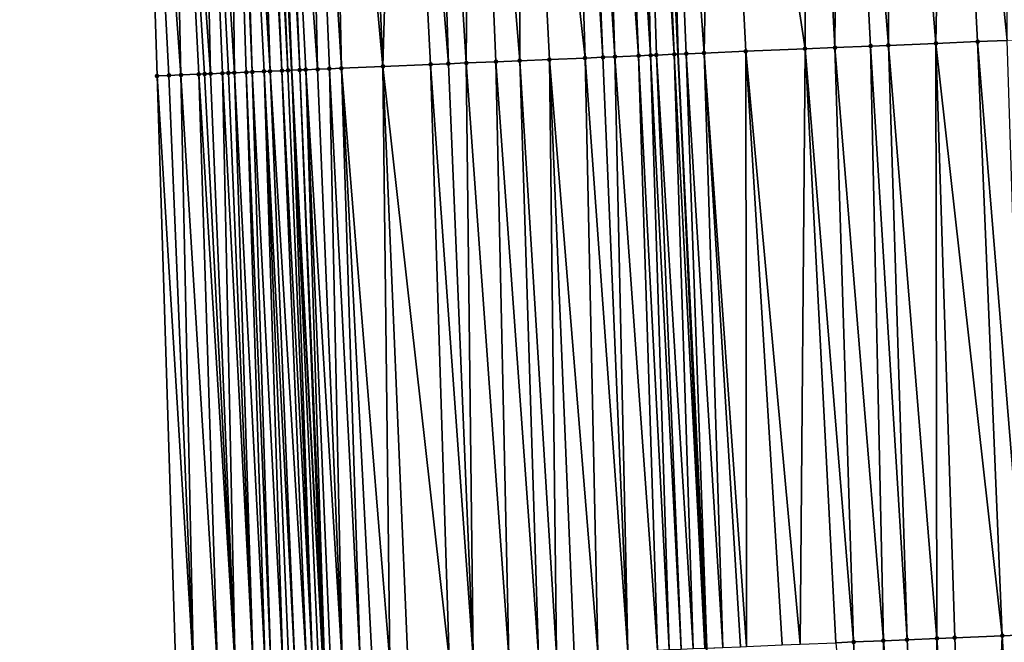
# Model space of a CAD drawing. Header units: feet. Extents: x 2004186 to 2014793, y 836912 to 864902.
# Tile 120 of 256: x 2010474 to 2010507, y 840649 to 840670. Entities that reach past the tile are written whole.
import ezdxf

# ---------------------------------------------------------------- set-up
doc = ezdxf.new("R2010")
doc.units = ezdxf.units.FT
doc.header["$LTSCALE"] = 100
doc.header["$MEASUREMENT"] = 0
for name, color, linetype, lineweight in [('EP_Travel Lane', 5, 'Continuous', 40), ('GPL_Skip Line', 2, 'Continuous', 40), ('Road Shots', 4, 'Continuous', 200), ('Road X-Section', 30, 'Continuous', 13)]:
    doc.layers.add(name, color=color, linetype=linetype, lineweight=lineweight)
doc.layers.add('I-77 SB_MM21-27-Surface-Border', color=7, linetype='Continuous')
doc.layers.add('I-77 SB_MM21-27-Surface-TIN', color=7, linetype='Continuous')

msp = doc.modelspace()

# ---------------------------------------------------------------- linework, layer by layer
at = {"layer": 'EP_Travel Lane'}
msp.add_polyline3d([(2010494.63237622, 840468.467760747, 336.7968559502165), (2010493.315483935, 840488.4208000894, 337.180415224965), (2010492.053472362, 840508.3776631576, 337.5462296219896), (2010490.791553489, 840528.333327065, 337.9405434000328), (2010489.529591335, 840548.2896754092, 338.3231681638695), (2010488.267644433, 840568.2457825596, 338.6792406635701), (2010487.109263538, 840588.2095636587, 339.0525566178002), (2010486.033592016, 840608.6126043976, 339.4583633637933), (2010484.970777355, 840628.7724395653, 339.8110950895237), (2010483.917960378, 840648.7426352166, 340.1772438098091), (2010482.865155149, 840668.712608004, 340.5329469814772), (2010481.89745942, 840688.6850304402, 340.9104059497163), (2010481.016344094, 840708.661605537, 341.2722889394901), (2010480.135241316, 840728.6384739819, 341.6676466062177), (2010479.254147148, 840748.615147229, 342.0489725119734), (2010478.373096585, 840768.5908318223, 342.4342747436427), (2010477.543157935, 840788.5692165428, 342.824715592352), (2010476.765306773, 840808.5501736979, 343.2196493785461)], dxfattribs=at)
at = {"layer": 'GPL_Skip Line'}
msp.add_polyline3d([(2010507.194769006, 840469.3157618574, 336.6134243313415), (2010505.888818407, 840489.2695129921, 336.9922419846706), (2010504.582822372, 840509.2239583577, 337.3302582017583), (2010503.276917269, 840529.1770143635, 337.7229319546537), (2010501.971013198, 840549.1300545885, 338.1234410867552), (2010500.753954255, 840569.0883511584, 338.523592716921), (2010499.708030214, 840589.0592118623, 338.908192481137), (2010498.734352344, 840609.2431457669, 339.2680060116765), (2010497.766431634, 840629.3077361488, 339.6387763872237), (2010496.802890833, 840649.2815328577, 340.006660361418), (2010495.839360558, 840669.2551113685, 340.358045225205), (2010494.875853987, 840689.2281985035, 340.7175346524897), (2010493.912381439, 840709.200580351, 341.1326683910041), (2010492.948839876, 840729.1743928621, 341.5013435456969), (2010491.985329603, 840749.1475567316, 341.8884341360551), (2010491.021849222, 840769.1201009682, 342.2727580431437), (2010490.058351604, 840789.0930025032, 342.6546088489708)], dxfattribs=at)
at = {"layer": 'I-77 SB_MM21-27-Surface-Border', "color": 3, "linetype": 'ByBlock', "lineweight": -2}
msp.add_polyline3d([(2010492.749924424, 840468.3404957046, 336.8345758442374), (2010492.007273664, 840488.3325739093, 337.1956620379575), (2010489.26918453, 840508.1896468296, 337.5915979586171), (2010487.12980978, 840528.0859885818, 337.9993166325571), (2010486.187657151, 840548.0639419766, 338.376627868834), (2010483.848719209, 840567.9470711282, 338.7602438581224), (2010482.30790171, 840587.8850191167, 339.1478441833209), (2010480.712517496, 840608.3482659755, 339.5476804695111), (2010479.592884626, 840628.5469253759, 339.9122562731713), (2010478.96186604, 840648.5351939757, 340.2515878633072), (2010478.330878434, 840668.5227175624, 340.611314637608), (2010477.699921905, 840688.5094937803, 340.9651548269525), (2010477.268789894, 840708.5046465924, 341.330108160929), (2010477.636929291, 840728.5339467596, 341.7020833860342), (2010477.605437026, 840748.5460760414, 342.0763650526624), (2010475.775561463, 840768.4819178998, 342.4784486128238), (2010476.543377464, 840788.5273082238, 342.8416260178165), (2010473.71432226, 840808.422639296, 343.2542715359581)], dxfattribs=at)
at = {"layer": 'I-77 SB_MM21-27-Surface-TIN', "color": 128, "linetype": 'ByBlock', "lineweight": -2}
for points in [[(2010504.876128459, 840689.646969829, 340.5554510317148), (2010502.877883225, 840689.5632056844, 340.5925927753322), (2010504.507984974, 840669.617767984, 340.2302388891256)], [(2010504.876128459, 840689.646969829, 340.5554510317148), (2010504.507984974, 840669.617767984, 340.2302388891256), (2010505.906763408, 840669.6762400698, 340.2123451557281)], [(2010506.874385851, 840689.7304415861, 340.5345654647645), (2010504.876128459, 840689.646969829, 340.5554510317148), (2010506.905892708, 840669.7179614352, 340.2021710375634)], [(2010504.876128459, 840689.646969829, 340.5554510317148), (2010505.906763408, 840669.6762400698, 340.2123451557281), (2010506.905892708, 840669.7179614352, 340.2021710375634)], [(2010495.284535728, 840689.2452772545, 340.7128643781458), (2010494.875853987, 840689.2281985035, 340.7175346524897), (2010495.839360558, 840669.2551113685, 340.358045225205)], [(2010497.082957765, 840689.3206330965, 340.681209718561), (2010495.284535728, 840689.2452772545, 340.7128643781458), (2010496.714804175, 840669.29167424, 340.3487591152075)], [(2010495.284535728, 840689.2452772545, 340.7128643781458), (2010495.839360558, 840669.2551113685, 340.358045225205), (2010496.115328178, 840669.2666033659, 340.3570976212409)], [(2010495.284535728, 840689.2452772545, 340.7128643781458), (2010496.115328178, 840669.2666033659, 340.3570976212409), (2010496.714804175, 840669.29167424, 340.3487591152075)], [(2010497.082957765, 840689.3206330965, 340.681209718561), (2010496.714804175, 840669.29167424, 340.3487591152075), (2010498.113578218, 840669.3502519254, 340.324666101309)], [(2010500.080336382, 840689.4460204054, 340.6398919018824), (2010497.082957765, 840689.3206330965, 340.681209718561), (2010500.111830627, 840669.4338435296, 340.2955781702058)], [(2010497.082957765, 840689.3206330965, 340.681209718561), (2010498.113578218, 840669.3502519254, 340.324666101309), (2010500.111830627, 840669.4338435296, 340.2955781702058)], [(2010501.279283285, 840689.496284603, 340.6172893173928), (2010500.080336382, 840689.4460204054, 340.6398919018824), (2010501.11095938, 840669.4755780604, 340.2846311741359)], [(2010500.080336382, 840689.4460204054, 340.6398919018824), (2010500.111830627, 840669.4338435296, 340.2955781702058), (2010501.11095938, 840669.4755780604, 340.2846311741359)], [(2010501.279283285, 840689.496284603, 340.6172893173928), (2010501.11095938, 840669.4755780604, 340.2846311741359), (2010502.309907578, 840669.5258111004, 340.262594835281)], [(2010502.877883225, 840689.5632056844, 340.5925927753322), (2010501.279283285, 840689.496284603, 340.6172893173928), (2010502.909382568, 840669.5509061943, 340.2528344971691)], [(2010501.279283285, 840689.496284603, 340.6172893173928), (2010502.309907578, 840669.5258111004, 340.262594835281), (2010502.909382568, 840669.5509061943, 340.2528344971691)], [(2010502.877883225, 840689.5632056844, 340.5925927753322), (2010502.909382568, 840669.5509061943, 340.2528344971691), (2010504.507984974, 840669.617767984, 340.2302388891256)], [(2010487.491349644, 840688.9193106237, 340.8180461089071), (2010486.492224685, 840688.8774848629, 340.8334861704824), (2010488.122313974, 840668.9323468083, 340.4669999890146)], [(2010488.890120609, 840688.9779623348, 340.7911122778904), (2010487.491349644, 840688.9193106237, 340.8180461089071), (2010488.721786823, 840668.9574933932, 340.4542168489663)], [(2010487.491349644, 840688.9193106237, 340.8180461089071), (2010488.122313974, 840668.9323468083, 340.4669999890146), (2010488.721786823, 840668.9574933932, 340.4542168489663)], [(2010488.890120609, 840688.9779623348, 340.7911122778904), (2010488.721786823, 840668.9574933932, 340.4542168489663), (2010489.7209085, 840668.9993980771, 340.4332809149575)], [(2010490.488722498, 840689.0448365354, 340.7690222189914), (2010488.890120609, 840688.9779623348, 340.7911122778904), (2010490.520210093, 840669.0328195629, 340.4225354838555)], [(2010488.890120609, 840688.9779623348, 340.7911122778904), (2010489.7209085, 840668.9993980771, 340.4332809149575), (2010490.520210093, 840669.0328195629, 340.4225354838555)], [(2010492.087325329, 840689.1116880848, 340.7481915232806), (2010490.488722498, 840689.0448365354, 340.7690222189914), (2010492.718287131, 840669.1247850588, 340.3896739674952)], [(2010490.488722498, 840689.0448365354, 340.7690222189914), (2010491.519337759, 840669.0745802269, 340.4100543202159), (2010492.718287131, 840669.1247850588, 340.3896739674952)], [(2010490.488722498, 840689.0448365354, 340.7690222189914), (2010490.520210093, 840669.0328195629, 340.4225354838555), (2010491.519337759, 840669.0745802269, 340.4100543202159)], [(2010492.486978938, 840689.1283312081, 340.746862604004), (2010492.087325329, 840689.1116880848, 340.7481915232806), (2010493.317764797, 840669.149815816, 340.3836905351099)], [(2010492.087325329, 840689.1116880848, 340.7481915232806), (2010492.718287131, 840669.1247850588, 340.3896739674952), (2010493.317764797, 840669.149815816, 340.3836905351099)], [(2010493.086461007, 840689.153256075, 340.7470830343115), (2010492.486978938, 840689.1283312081, 340.746862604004), (2010493.717417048, 840669.1664915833, 340.3803710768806)], [(2010492.486978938, 840689.1283312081, 340.746862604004), (2010493.317764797, 840669.149815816, 340.3836905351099), (2010493.717417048, 840669.1664915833, 340.3803710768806)], [(2010493.685936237, 840689.178345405, 340.7381596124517), (2010493.086461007, 840689.153256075, 340.7470830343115), (2010494.516718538, 840669.1999155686, 340.3694789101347)], [(2010493.086461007, 840689.153256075, 340.7470830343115), (2010493.717417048, 840669.1664915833, 340.3803710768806), (2010494.516718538, 840669.1999155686, 340.3694789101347)], [(2010494.485233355, 840689.2118745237, 340.7219985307), (2010493.685936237, 840689.178345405, 340.7381596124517), (2010494.916363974, 840669.2167552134, 340.3565389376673)], [(2010493.685936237, 840689.178345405, 340.7381596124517), (2010494.516718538, 840669.1999155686, 340.3694789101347), (2010494.916363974, 840669.2167552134, 340.3565389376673)], [(2010494.485233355, 840689.2118745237, 340.7219985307), (2010495.715674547, 840669.2499607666, 340.3584699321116), (2010494.875853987, 840689.2281985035, 340.7175346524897)], [(2010494.485233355, 840689.2118745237, 340.7219985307), (2010495.116188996, 840669.2251196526, 340.3533202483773), (2010495.715674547, 840669.2499607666, 340.3584699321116)], [(2010494.485233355, 840689.2118745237, 340.7219985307), (2010494.916363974, 840669.2167552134, 340.3565389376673), (2010495.116188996, 840669.2251196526, 340.3533202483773)], [(2010495.715674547, 840669.2499607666, 340.3584699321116), (2010495.839360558, 840669.2551113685, 340.358045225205), (2010494.875853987, 840689.2281985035, 340.7175346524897)], [(2010479.698173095, 840688.5931147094, 340.9359755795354), (2010478.699050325, 840688.5512363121, 340.9543421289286), (2010480.129307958, 840668.5978933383, 340.5884622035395)], [(2010480.697305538, 840688.634760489, 340.9305421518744), (2010479.698173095, 840688.5931147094, 340.9359755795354), (2010480.928603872, 840668.6314514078, 340.5696985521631)], [(2010479.698173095, 840688.5931147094, 340.9359755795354), (2010480.72877637, 840668.6231466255, 340.5694150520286), (2010480.928603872, 840668.6314514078, 340.5696985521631)], [(2010479.698173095, 840688.5931147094, 340.9359755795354), (2010480.528951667, 840668.6147745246, 340.5730835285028), (2010480.72877637, 840668.6231466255, 340.5694150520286)], [(2010479.698173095, 840688.5931147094, 340.9359755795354), (2010480.129307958, 840668.5978933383, 340.5884622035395), (2010480.528951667, 840668.6147745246, 340.5730835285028)], [(2010480.897130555, 840688.6431250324, 340.927487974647), (2010480.697305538, 840688.634760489, 340.9305421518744), (2010481.528089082, 840668.6563007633, 340.5743644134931)], [(2010480.697305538, 840688.634760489, 340.9305421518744), (2010481.328262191, 840668.6479812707, 340.5749444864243), (2010481.528089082, 840668.6563007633, 340.5743644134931)], [(2010480.697305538, 840688.634760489, 340.9305421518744), (2010480.928603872, 840668.6314514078, 340.5696985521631), (2010481.328262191, 840668.6479812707, 340.5749444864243)], [(2010481.496599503, 840688.6683654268, 340.910165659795), (2010480.897130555, 840688.6431250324, 340.927487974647), (2010482.127558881, 840668.6815206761, 340.5572765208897)], [(2010480.897130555, 840688.6431250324, 340.927487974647), (2010481.92773733, 840668.6730727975, 340.5653935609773), (2010482.127558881, 840668.6815206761, 340.5572765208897)], [(2010480.897130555, 840688.6431250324, 340.927487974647), (2010481.528089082, 840668.6563007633, 340.5743644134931), (2010481.92773733, 840668.6730727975, 340.5653935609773)], [(2010481.69642576, 840688.6767001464, 340.9087696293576), (2010481.496599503, 840688.6683654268, 340.910165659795), (2010482.527197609, 840668.698521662, 340.534864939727)], [(2010481.496599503, 840688.6683654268, 340.910165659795), (2010482.127558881, 840668.6815206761, 340.5572765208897), (2010482.527197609, 840668.698521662, 340.534864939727)], [(2010481.69642576, 840688.6767001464, 340.9087696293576), (2010482.727021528, 840668.706912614, 340.5300898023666), (2010481.89745942, 840688.6850304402, 340.9104059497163)], [(2010481.69642576, 840688.6767001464, 340.9087696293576), (2010482.527197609, 840668.698521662, 340.534864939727), (2010482.727021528, 840668.706912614, 340.5300898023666)], [(2010482.096082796, 840688.693260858, 340.912022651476), (2010481.89745942, 840688.6850304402, 340.9104059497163), (2010482.865155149, 840668.712608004, 340.5329469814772)], [(2010482.727021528, 840668.706912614, 340.5300898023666), (2010482.865155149, 840668.712608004, 340.5329469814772), (2010481.89745942, 840688.6850304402, 340.9104059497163)], [(2010482.295910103, 840688.7015703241, 340.9120306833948), (2010482.096082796, 840688.693260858, 340.912022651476), (2010483.126681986, 840668.7233910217, 340.5383564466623)], [(2010482.096082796, 840688.693260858, 340.912022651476), (2010482.865155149, 840668.712608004, 340.5329469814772), (2010483.126681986, 840668.7233910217, 340.5383564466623)], [(2010483.295035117, 840688.7433947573, 340.8966644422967), (2010482.295910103, 840688.7015703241, 340.9120306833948), (2010483.726161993, 840668.7483654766, 340.5356782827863)], [(2010482.295910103, 840688.7015703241, 340.9120306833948), (2010483.326509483, 840668.7316959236, 340.5386329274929), (2010483.726161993, 840668.7483654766, 340.5356782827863)], [(2010482.295910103, 840688.7015703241, 340.9120306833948), (2010483.126681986, 840668.7233910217, 340.5383564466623), (2010483.326509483, 840668.7316959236, 340.5386329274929)], [(2010484.094328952, 840688.7770028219, 340.8761140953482), (2010483.295035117, 840688.7433947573, 340.8966644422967), (2010484.525469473, 840668.7816454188, 340.5332422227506)], [(2010483.295035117, 840688.7433947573, 340.8966644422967), (2010484.125817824, 840668.7649551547, 340.5374127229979), (2010484.525469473, 840668.7816454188, 340.5332422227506)], [(2010483.295035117, 840688.7433947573, 340.8966644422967), (2010483.726161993, 840668.7483654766, 340.5356782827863), (2010484.125817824, 840668.7649551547, 340.5374127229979)], [(2010485.093456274, 840688.818771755, 340.863833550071), (2010484.094328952, 840688.7770028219, 340.8761140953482), (2010485.924241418, 840668.8402735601, 340.5061871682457)], [(2010484.094328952, 840688.7770028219, 340.8761140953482), (2010484.525469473, 840668.7816454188, 340.5332422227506), (2010485.924241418, 840668.8402735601, 340.5061871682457)], [(2010486.492224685, 840688.8774848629, 340.8334861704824), (2010485.093456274, 840688.818771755, 340.863833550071), (2010485.924241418, 840668.8402735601, 340.5061871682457)], [(2010486.492224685, 840688.8774848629, 340.8334861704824), (2010485.924241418, 840668.8402735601, 340.5061871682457), (2010487.522839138, 840668.9072480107, 340.4769777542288)], [(2010486.492224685, 840688.8774848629, 340.8334861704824), (2010487.522839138, 840668.9072480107, 340.4769777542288), (2010488.122313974, 840668.9323468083, 340.4669999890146)], [(2010478.699050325, 840688.5512363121, 340.9543421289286), (2010477.699921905, 840688.5094937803, 340.9651548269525), (2010479.130177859, 840668.5561911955, 340.5975078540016)], [(2010477.699921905, 840688.5094937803, 340.9651548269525), (2010478.730526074, 840668.5395042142, 340.6014856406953), (2010479.130177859, 840668.5561911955, 340.5975078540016)], [(2010477.699921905, 840688.5094937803, 340.9651548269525), (2010478.330878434, 840668.5227175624, 340.611314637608), (2010478.730526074, 840668.5395042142, 340.6014856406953)], [(2010478.699050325, 840688.5512363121, 340.9543421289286), (2010479.929483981, 840668.5895038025, 340.593154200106), (2010480.129307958, 840668.5978933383, 340.5884622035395)], [(2010478.699050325, 840688.5512363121, 340.9543421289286), (2010479.729658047, 840668.5811612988, 340.5950851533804), (2010479.929483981, 840668.5895038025, 340.593154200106)], [(2010478.699050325, 840688.5512363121, 340.9543421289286), (2010479.130177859, 840668.5561911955, 340.5975078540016), (2010479.729658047, 840668.5811612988, 340.5950851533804)], [(2010506.905892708, 840669.7179614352, 340.2021710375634), (2010505.906763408, 840669.6762400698, 340.2123451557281), (2010507.53687469, 840649.7305730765, 339.8588423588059)], [(2010500.111830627, 840669.4338435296, 340.2955781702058), (2010498.113578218, 840669.3502519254, 340.324666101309), (2010499.943513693, 840649.4129693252, 339.9604754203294)], [(2010500.111830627, 840669.4338435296, 340.2955781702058), (2010499.943513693, 840649.4129693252, 339.9604754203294), (2010501.142463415, 840649.4631657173, 339.9417507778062)], [(2010501.11095938, 840669.4755780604, 340.2846311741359), (2010500.111830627, 840669.4338435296, 340.2955781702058), (2010501.741941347, 840649.4881900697, 339.9364705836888)], [(2010500.111830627, 840669.4338435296, 340.2955781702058), (2010501.142463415, 840649.4631657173, 339.9417507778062), (2010501.741941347, 840649.4881900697, 339.9364705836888)], [(2010502.309907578, 840669.5258111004, 340.262594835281), (2010501.11095938, 840669.4755780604, 340.2846311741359), (2010502.741065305, 840649.5300398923, 339.9197889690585)], [(2010501.11095938, 840669.4755780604, 340.2846311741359), (2010501.741941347, 840649.4881900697, 339.9364705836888), (2010502.741065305, 840649.5300398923, 339.9197889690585)], [(2010502.909382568, 840669.5509061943, 340.2528344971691), (2010502.309907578, 840669.5258111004, 340.262594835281), (2010503.540365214, 840649.5635018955, 339.9074307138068)], [(2010502.309907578, 840669.5258111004, 340.262594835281), (2010502.741065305, 840649.5300398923, 339.9197889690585), (2010503.540365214, 840649.5635018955, 339.9074307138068)], [(2010504.507984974, 840669.617767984, 340.2302388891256), (2010502.909382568, 840669.5509061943, 340.2528344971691), (2010504.539493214, 840649.605254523, 339.896122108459)], [(2010502.909382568, 840669.5509061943, 340.2528344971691), (2010503.540365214, 840649.5635018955, 339.9074307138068), (2010504.539493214, 840649.605254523, 339.896122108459)], [(2010505.906763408, 840669.6762400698, 340.2123451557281), (2010504.507984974, 840669.617767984, 340.2302388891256), (2010506.737571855, 840649.6971814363, 339.8673109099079)], [(2010504.507984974, 840669.617767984, 340.2302388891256), (2010505.138967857, 840649.6303579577, 339.8864701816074), (2010506.737571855, 840649.6971814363, 339.8673109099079)], [(2010504.507984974, 840669.617767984, 340.2302388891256), (2010504.539493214, 840649.605254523, 339.896122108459), (2010505.138967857, 840649.6303579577, 339.8864701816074)], [(2010505.906763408, 840669.6762400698, 340.2123451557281), (2010506.737571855, 840649.6971814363, 339.8673109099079), (2010507.53687469, 840649.7305730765, 339.8588423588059)], [(2010491.519337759, 840669.0745802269, 340.4100543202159), (2010490.520210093, 840669.0328195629, 340.4225354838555), (2010491.750668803, 840649.0704845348, 340.0594662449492)], [(2010492.718287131, 840669.1247850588, 340.3896739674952), (2010491.519337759, 840669.0745802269, 340.4100543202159), (2010493.149445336, 840649.1290023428, 340.0400890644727)], [(2010491.519337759, 840669.0745802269, 340.4100543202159), (2010492.350145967, 840649.0955273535, 340.0531652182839), (2010493.149445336, 840649.1290023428, 340.0400890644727)], [(2010491.519337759, 840669.0745802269, 340.4100543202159), (2010491.750668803, 840649.0704845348, 340.0594662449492), (2010492.350145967, 840649.0955273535, 340.0531652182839)], [(2010493.317764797, 840669.149815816, 340.3836905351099), (2010492.718287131, 840669.1247850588, 340.3896739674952), (2010494.148573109, 840649.17076044, 340.0284781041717)], [(2010492.718287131, 840669.1247850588, 340.3896739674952), (2010493.149445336, 840649.1290023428, 340.0400890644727), (2010494.148573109, 840649.17076044, 340.0284781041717)], [(2010493.717417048, 840669.1664915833, 340.3803710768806), (2010493.317764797, 840669.149815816, 340.3836905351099), (2010494.148573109, 840649.17076044, 340.0284781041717)], [(2010494.516718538, 840669.1999155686, 340.3694789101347), (2010493.717417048, 840669.1664915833, 340.3803710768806), (2010495.147704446, 840649.212432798, 340.0216068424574)], [(2010493.717417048, 840669.1664915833, 340.3803710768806), (2010494.148573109, 840649.17076044, 340.0284781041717), (2010495.147704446, 840649.212432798, 340.0216068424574)], [(2010494.916363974, 840669.2167552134, 340.3565389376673), (2010494.516718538, 840669.1999155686, 340.3694789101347), (2010495.547354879, 840649.2291522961, 340.0160636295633)], [(2010494.516718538, 840669.1999155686, 340.3694789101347), (2010495.147704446, 840649.212432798, 340.0216068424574), (2010495.547354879, 840649.2291522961, 340.0160636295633)], [(2010495.116188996, 840669.2251196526, 340.3533202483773), (2010494.916363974, 840669.2167552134, 340.3565389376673), (2010495.947000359, 840649.2459909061, 340.0039358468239)], [(2010494.916363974, 840669.2167552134, 340.3565389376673), (2010495.547354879, 840649.2291522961, 340.0160636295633), (2010495.947000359, 840649.2459909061, 340.0039358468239)], [(2010495.715674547, 840669.2499607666, 340.3584699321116), (2010495.116188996, 840669.2251196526, 340.3533202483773), (2010496.346653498, 840649.2626453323, 340.0019898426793)], [(2010495.116188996, 840669.2251196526, 340.3533202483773), (2010495.947000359, 840649.2459909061, 340.0039358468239), (2010496.346653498, 840649.2626453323, 340.0019898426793)], [(2010495.715674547, 840669.2499607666, 340.3584699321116), (2010496.74631204, 840649.2791698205, 340.0072269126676), (2010495.839360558, 840669.2551113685, 340.358045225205)], [(2010495.715674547, 840669.2499607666, 340.3584699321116), (2010496.346653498, 840649.2626453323, 340.0019898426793), (2010496.74631204, 840649.2791698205, 340.0072269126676)], [(2010496.115328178, 840669.2666033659, 340.3570976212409), (2010495.839360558, 840669.2551113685, 340.358045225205), (2010496.802890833, 840649.2815328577, 340.006660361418)], [(2010496.74631204, 840649.2791698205, 340.0072269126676), (2010496.802890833, 840649.2815328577, 340.006660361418), (2010495.839360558, 840669.2551113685, 340.358045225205)], [(2010496.714804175, 840669.29167424, 340.3487591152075), (2010496.115328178, 840669.2666033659, 340.3570976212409), (2010497.345789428, 840649.3042072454, 340.0012240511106)], [(2010496.115328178, 840669.2666033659, 340.3570976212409), (2010496.802890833, 840649.2815328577, 340.006660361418), (2010497.345789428, 840649.3042072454, 340.0012240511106)], [(2010498.113578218, 840669.3502519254, 340.324666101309), (2010496.714804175, 840669.29167424, 340.3487591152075), (2010498.145085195, 840649.3377688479, 339.9833598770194)], [(2010496.714804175, 840669.29167424, 340.3487591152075), (2010497.945261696, 840649.3293677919, 339.9884149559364), (2010498.145085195, 840649.3377688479, 339.9833598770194)], [(2010496.714804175, 840669.29167424, 340.3487591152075), (2010497.345789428, 840649.3042072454, 340.0012240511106), (2010497.945261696, 840649.3293677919, 339.9884149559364)], [(2010498.113578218, 840669.3502519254, 340.324666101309), (2010499.344036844, 840649.3879189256, 339.9671955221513), (2010499.943513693, 840649.4129693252, 339.9604754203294)], [(2010498.113578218, 840669.3502519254, 340.324666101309), (2010498.145085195, 840649.3377688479, 339.9833598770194), (2010499.344036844, 840649.3879189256, 339.9671955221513)], [(2010483.126681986, 840668.7233910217, 340.5383564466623), (2010482.865155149, 840668.712608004, 340.5329469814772), (2010483.917960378, 840648.7426352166, 340.1772438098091)], [(2010483.326509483, 840668.7316959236, 340.5386329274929), (2010483.126681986, 840668.7233910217, 340.5383564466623), (2010483.957493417, 840648.7442606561, 340.1782647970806)], [(2010483.126681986, 840668.7233910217, 340.5383564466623), (2010483.917960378, 840648.7426352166, 340.1772438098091), (2010483.957493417, 840648.7442606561, 340.1782647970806)], [(2010483.726161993, 840668.7483654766, 340.5356782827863), (2010483.326509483, 840668.7316959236, 340.5386329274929), (2010484.556969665, 840648.7693254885, 340.1707468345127)], [(2010483.326509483, 840668.7316959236, 340.5386329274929), (2010484.157321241, 840648.752557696, 340.1789597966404), (2010484.556969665, 840648.7693254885, 340.1707468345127)], [(2010483.326509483, 840668.7316959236, 340.5386329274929), (2010483.957493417, 840648.7442606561, 340.1782647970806), (2010484.157321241, 840648.752557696, 340.1789597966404)], [(2010484.125817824, 840668.7649551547, 340.5374127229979), (2010483.726161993, 840668.7483654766, 340.5356782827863), (2010484.556969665, 840648.7693254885, 340.1707468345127)], [(2010484.525469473, 840668.7816454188, 340.5332422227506), (2010484.125817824, 840668.7649551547, 340.5374127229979), (2010485.15644947, 840648.7943048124, 340.1679558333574)], [(2010484.125817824, 840668.7649551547, 340.5374127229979), (2010484.556969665, 840648.7693254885, 340.1707468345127), (2010485.15644947, 840648.7943048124, 340.1679558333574)], [(2010485.924241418, 840668.8402735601, 340.5061871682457), (2010484.525469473, 840668.7816454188, 340.5332422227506), (2010486.155573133, 840648.8361617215, 340.1508824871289)], [(2010484.525469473, 840668.7816454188, 340.5332422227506), (2010485.556100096, 840648.8110196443, 340.1626705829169), (2010486.155573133, 840648.8361617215, 340.1508824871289)], [(2010484.525469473, 840668.7816454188, 340.5332422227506), (2010485.15644947, 840648.7943048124, 340.1679558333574), (2010485.556100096, 840648.8110196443, 340.1626705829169)], [(2010487.522839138, 840668.9072480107, 340.4769777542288), (2010485.924241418, 840668.8402735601, 340.5061871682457), (2010488.153819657, 840648.9198948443, 340.1156685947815)], [(2010485.924241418, 840668.8402735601, 340.5061871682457), (2010486.755048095, 840648.8612574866, 340.1416545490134), (2010488.153819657, 840648.9198948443, 340.1156685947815)], [(2010485.924241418, 840668.8402735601, 340.5061871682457), (2010486.155573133, 840648.8361617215, 340.1508824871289), (2010486.755048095, 840648.8612574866, 340.1416545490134)], [(2010488.122313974, 840668.9323468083, 340.4669999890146), (2010487.522839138, 840668.9072480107, 340.4769777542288), (2010488.953119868, 840648.9533495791, 340.1037121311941)], [(2010487.522839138, 840668.9072480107, 340.4769777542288), (2010488.153819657, 840648.9198948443, 340.1156685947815), (2010488.953119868, 840648.9533495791, 340.1037121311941)], [(2010488.721786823, 840668.9574933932, 340.4542168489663), (2010488.122313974, 840668.9323468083, 340.4669999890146), (2010488.953119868, 840648.9533495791, 340.1037121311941)], [(2010489.7209085, 840668.9993980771, 340.4332809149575), (2010488.721786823, 840668.9574933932, 340.4542168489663), (2010490.152067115, 840649.0036055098, 340.0816961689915)], [(2010488.721786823, 840668.9574933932, 340.4542168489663), (2010488.953119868, 840648.9533495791, 340.1037121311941), (2010490.152067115, 840649.0036055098, 340.0816961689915)], [(2010490.520210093, 840669.0328195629, 340.4225354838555), (2010489.7209085, 840668.9993980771, 340.4332809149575), (2010491.151191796, 840649.0454379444, 340.065975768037)], [(2010489.7209085, 840668.9993980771, 340.4332809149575), (2010490.152067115, 840649.0036055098, 340.0816961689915), (2010491.151191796, 840649.0454379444, 340.065975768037)], [(2010490.520210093, 840669.0328195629, 340.4225354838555), (2010491.151191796, 840649.0454379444, 340.065975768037), (2010491.750668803, 840649.0704845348, 340.0594662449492)], [(2010478.730526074, 840668.5395042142, 340.6014856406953), (2010478.330878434, 840668.5227175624, 340.611314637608), (2010479.561340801, 840648.560294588, 340.2420919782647)], [(2010479.561340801, 840648.560294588, 340.2420919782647), (2010478.330878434, 840668.5227175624, 340.611314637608), (2010478.96186604, 840648.5351939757, 340.2515878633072)], [(2010479.130177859, 840668.5561911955, 340.5975078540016), (2010478.730526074, 840668.5395042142, 340.6014856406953), (2010479.561340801, 840648.560294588, 340.2420919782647)], [(2010479.729658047, 840668.5811612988, 340.5950851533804), (2010479.130177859, 840668.5561911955, 340.5975078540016), (2010480.360644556, 840648.5936640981, 340.234846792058)], [(2010479.130177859, 840668.5561911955, 340.5975078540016), (2010479.561340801, 840648.560294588, 340.2420919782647), (2010480.360644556, 840648.5936640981, 340.234846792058)], [(2010479.929483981, 840668.5895038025, 340.593154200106), (2010479.729658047, 840668.5811612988, 340.5950851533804), (2010480.960123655, 840648.618660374, 340.2311186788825)], [(2010479.729658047, 840668.5811612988, 340.5950851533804), (2010480.360644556, 840648.5936640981, 340.234846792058), (2010480.960123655, 840648.618660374, 340.2311186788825)], [(2010480.129307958, 840668.5978933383, 340.5884622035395), (2010479.929483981, 840668.5895038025, 340.593154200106), (2010480.960123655, 840648.618660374, 340.2311186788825)], [(2010480.528951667, 840668.6147745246, 340.5730835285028), (2010480.129307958, 840668.5978933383, 340.5884622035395), (2010480.960123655, 840648.618660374, 340.2311186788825)], [(2010480.72877637, 840668.6231466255, 340.5694150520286), (2010480.528951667, 840668.6147745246, 340.5730835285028), (2010481.559597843, 840648.6437747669, 340.2208609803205)], [(2010480.528951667, 840668.6147745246, 340.5730835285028), (2010480.960123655, 840648.618660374, 340.2311186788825), (2010481.559597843, 840648.6437747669, 340.2208609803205)], [(2010480.928603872, 840668.6314514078, 340.5696985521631), (2010480.72877637, 840668.6231466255, 340.5694150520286), (2010481.559597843, 840648.6437747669, 340.2208609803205)], [(2010481.328262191, 840668.6479812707, 340.5749444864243), (2010480.928603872, 840668.6314514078, 340.5696985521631), (2010481.959244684, 840648.6605806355, 340.2105431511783)], [(2010480.928603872, 840668.6314514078, 340.5696985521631), (2010481.559597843, 840648.6437747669, 340.2208609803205), (2010481.959244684, 840648.6605806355, 340.2105431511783)], [(2010481.528089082, 840668.6563007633, 340.5743644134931), (2010481.328262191, 840668.6479812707, 340.5749444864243), (2010482.159070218, 840648.6689327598, 340.2081930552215)], [(2010481.328262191, 840668.6479812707, 340.5749444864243), (2010481.959244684, 840648.6605806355, 340.2105431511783), (2010482.159070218, 840648.6689327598, 340.2081930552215)], [(2010481.92773733, 840668.6730727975, 340.5653935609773), (2010481.528089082, 840668.6563007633, 340.5743644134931), (2010482.558727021, 840648.6854990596, 340.2111187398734)], [(2010481.528089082, 840668.6563007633, 340.5743644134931), (2010482.159070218, 840648.6689327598, 340.2081930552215), (2010482.558727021, 840648.6854990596, 340.2111187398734)], [(2010482.127558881, 840668.6815206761, 340.5572765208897), (2010481.92773733, 840668.6730727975, 340.5653935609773), (2010482.958373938, 840648.7023031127, 340.2009012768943)], [(2010481.92773733, 840668.6730727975, 340.5653935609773), (2010482.758551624, 840648.6938735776, 340.2075306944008), (2010482.958373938, 840648.7023031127, 340.2009012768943)], [(2010481.92773733, 840668.6730727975, 340.5653935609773), (2010482.558727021, 840648.6854990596, 340.2111187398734), (2010482.758551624, 840648.6938735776, 340.2075306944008)], [(2010482.527197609, 840668.698521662, 340.534864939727), (2010482.127558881, 840668.6815206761, 340.5572765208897), (2010483.358013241, 840648.7192902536, 340.1805626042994)], [(2010482.127558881, 840668.6815206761, 340.5572765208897), (2010482.958373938, 840648.7023031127, 340.2009012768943), (2010483.358013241, 840648.7192902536, 340.1805626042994)], [(2010482.727021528, 840668.706912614, 340.5300898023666), (2010482.527197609, 840668.698521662, 340.534864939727), (2010483.557834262, 840648.7277509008, 340.1722132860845)], [(2010482.527197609, 840668.698521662, 340.534864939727), (2010483.358013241, 840648.7192902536, 340.1805626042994), (2010483.557834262, 840648.7277509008, 340.1722132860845)], [(2010482.727021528, 840668.706912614, 340.5300898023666), (2010483.557834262, 840648.7277509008, 340.1722132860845), (2010482.865155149, 840668.712608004, 340.5329469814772)], [(2010483.757662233, 840648.7360444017, 340.1731039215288), (2010483.917960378, 840648.7426352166, 340.1772438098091), (2010482.865155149, 840668.712608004, 340.5329469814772)], [(2010483.757662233, 840648.7360444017, 340.1731039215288), (2010482.865155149, 840668.712608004, 340.5329469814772), (2010483.557834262, 840648.7277509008, 340.1722132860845)], [(2010502.741065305, 840649.5300398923, 339.9197889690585), (2010501.741941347, 840649.4881900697, 339.9364705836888), (2010502.97240561, 840629.5257215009, 339.5580494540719)], [(2010503.540365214, 840649.5635018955, 339.9074307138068), (2010502.741065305, 840649.5300398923, 339.9197889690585), (2010504.571001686, 840629.5927354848, 339.5291003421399)], [(2010502.741065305, 840649.5300398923, 339.9197889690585), (2010502.97240561, 840629.5257215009, 339.5580494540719), (2010504.571001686, 840629.5927354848, 339.5291003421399)], [(2010504.539493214, 840649.605254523, 339.896122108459), (2010503.540365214, 840649.5635018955, 339.9074307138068), (2010504.571001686, 840629.5927354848, 339.5291003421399)], [(2010505.138967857, 840649.6303579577, 339.8864701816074), (2010504.539493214, 840649.605254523, 339.896122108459), (2010505.969779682, 840629.6512181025, 339.5121036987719)], [(2010504.539493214, 840649.605254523, 339.896122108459), (2010504.571001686, 840629.5927354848, 339.5291003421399), (2010505.969779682, 840629.6512181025, 339.5121036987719)], [(2010506.737571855, 840649.6971814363, 339.8673109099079), (2010505.138967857, 840649.6303579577, 339.8864701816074), (2010505.969779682, 840629.6512181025, 339.5121036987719)], [(2010506.737571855, 840649.6971814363, 339.8673109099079), (2010505.969779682, 840629.6512181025, 339.5121036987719), (2010507.968034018, 840629.734763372, 339.4878943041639)], [(2010507.53687469, 840649.7305730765, 339.8588423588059), (2010506.737571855, 840649.6971814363, 339.8673109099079), (2010507.968034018, 840629.734763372, 339.4878943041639)], [(2010501.741941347, 840649.4881900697, 339.9364705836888), (2010501.142463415, 840649.4631657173, 339.9417507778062), (2010502.97240561, 840629.5257215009, 339.5580494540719)]]:
    msp.add_3dface(points, dxfattribs=at)
at = {"layer": 'Road Shots', "lineweight": 100}
for p in [(2010500.111830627, 840669.4338435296, 340.2955781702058), (2010501.11095938, 840669.4755780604, 340.2846311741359), (2010502.309907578, 840669.5258111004, 340.262594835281), (2010502.909382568, 840669.5509061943, 340.2528344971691), (2010504.507984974, 840669.617767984, 340.2302388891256), (2010505.906763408, 840669.6762400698, 340.2123451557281), (2010491.519337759, 840669.0745802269, 340.4100543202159), (2010492.718287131, 840669.1247850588, 340.3896739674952), (2010493.317764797, 840669.149815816, 340.3836905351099), (2010493.717417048, 840669.1664915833, 340.3803710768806), (2010494.516718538, 840669.1999155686, 340.3694789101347), (2010494.916363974, 840669.2167552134, 340.3565389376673), (2010495.116188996, 840669.2251196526, 340.3533202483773), (2010495.715674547, 840669.2499607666, 340.3584699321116), (2010496.115328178, 840669.2666033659, 340.3570976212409), (2010496.714804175, 840669.29167424, 340.3487591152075), (2010498.113578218, 840669.3502519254, 340.324666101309), (2010483.126681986, 840668.7233910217, 340.5383564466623), (2010483.326509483, 840668.7316959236, 340.5386329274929), (2010483.726161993, 840668.7483654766, 340.5356782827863), (2010484.125817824, 840668.7649551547, 340.5374127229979), (2010484.525469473, 840668.7816454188, 340.5332422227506), (2010485.924241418, 840668.8402735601, 340.5061871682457), (2010487.522839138, 840668.9072480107, 340.4769777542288), (2010488.122313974, 840668.9323468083, 340.4669999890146), (2010488.721786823, 840668.9574933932, 340.4542168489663), (2010489.7209085, 840668.9993980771, 340.4332809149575), (2010490.520210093, 840669.0328195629, 340.4225354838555), (2010478.330878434, 840668.5227175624, 340.611314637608), (2010478.730526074, 840668.5395042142, 340.6014856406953), (2010479.130177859, 840668.5561911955, 340.5975078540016), (2010479.729658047, 840668.5811612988, 340.5950851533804), (2010479.929483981, 840668.5895038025, 340.593154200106), (2010480.129307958, 840668.5978933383, 340.5884622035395), (2010480.528951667, 840668.6147745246, 340.5730835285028), (2010480.72877637, 840668.6231466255, 340.5694150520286), (2010480.928603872, 840668.6314514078, 340.5696985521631), (2010481.328262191, 840668.6479812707, 340.5749444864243), (2010481.528089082, 840668.6563007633, 340.5743644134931), (2010481.92773733, 840668.6730727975, 340.5653935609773), (2010482.127558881, 840668.6815206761, 340.5572765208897), (2010482.527197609, 840668.698521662, 340.534864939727), (2010482.727021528, 840668.706912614, 340.5300898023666), (2010502.741065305, 840649.5300398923, 339.9197889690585), (2010503.540365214, 840649.5635018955, 339.9074307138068), (2010504.539493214, 840649.605254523, 339.896122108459), (2010505.138967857, 840649.6303579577, 339.8864701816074), (2010506.737571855, 840649.6971814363, 339.8673109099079), (2010501.741941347, 840649.4881900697, 339.9364705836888)]:
    msp.add_point(p, dxfattribs=at)
at = {"layer": 'Road X-Section', "extrusion": (-0.04154202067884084, 0.9989913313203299, 0.01704642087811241), "elevation": 756307.0405168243, "flags": 128}
msp.add_lwpolyline([(-2043670.440436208, -12553.54085047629), (-2043670.840436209, -12553.55068090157), (-2043671.240436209, -12553.55465926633), (-2043671.840436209, -12553.55708231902), (-2043672.040436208, -12553.5590135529), (-2043672.240436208, -12553.56370623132), (-2043672.640436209, -12553.57908714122), (-2043672.840436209, -12553.5827561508), (-2043673.040436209, -12553.58247260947), (-2043673.440436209, -12553.57722591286), (-2043673.640436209, -12553.57780607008), (-2043674.040436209, -12553.58677822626), (-2043674.240436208, -12553.59489644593), (-2043674.640436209, -12553.61731128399), (-2043674.840436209, -12553.62208711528), (-2043675.240436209, -12553.61381926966), (-2043675.440436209, -12553.61354274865), (-2043675.840436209, -12553.61649782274), (-2043676.240436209, -12553.61476313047), (-2043676.640436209, -12553.61893423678), (-2043678.040436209, -12553.64599322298), (-2043679.640436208, -12553.67520688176), (-2043680.240436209, -12553.68518609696), (-2043680.840436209, -12553.69797109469), (-2043681.840436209, -12553.71891007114), (-2043682.640436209, -12553.72965706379), (-2043683.640436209, -12553.74214004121), (-2043684.840436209, -12553.76252335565), (-2043685.440436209, -12553.76850765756), (-2043685.840436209, -12553.77182759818), (-2043686.640436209, -12553.7827213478), (-2043687.040436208, -12553.79566320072), (-2043687.240436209, -12553.79888235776), (-2043687.840436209, -12553.79373192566), (-2043688.240436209, -12553.79510443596), (-2043688.840436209, -12553.80344415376), (-2043690.240436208, -12553.8275406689), (-2043692.240436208, -12553.85663282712), (-2043693.240436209, -12553.86758141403), (-2043694.440436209, -12553.88962095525), (-2043695.040436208, -12553.89938271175), (-2043696.640436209, -12553.92198160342), (-2043698.040436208, -12553.93987793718), (-2043699.040436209, -12553.95005353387), (-2043700.040436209, -12553.96131713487), (-2043700.840436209, -12553.97346831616), (-2043701.440436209, -12553.98478621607), (-2043702.240436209, -12553.99983889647), (-2043702.840436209, -12554.00965993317), (-2043704.040436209, -12554.02113494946), (-2043705.640436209, -12554.04122146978), (-2043707.040436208, -12554.0632474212), (-2043709.240436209, -12554.09679563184), (-2043710.640436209, -12554.13313449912), (-2043710.840436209, -12554.14050803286), (-2043711.040436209, -12554.14555324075), (-2043711.440436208, -12554.13636273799), (-2043711.640436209, -12554.13808881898), (-2043711.840436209, -12554.14212058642), (-2043712.040436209, -12554.15206234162), (-2043712.240436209, -12554.16580757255), (-2043712.640436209, -12554.17878425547), (-2043713.240436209, -12554.20881274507), (-2043713.440436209, -12554.21303620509), (-2043713.640436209, -12554.21384950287), (-2043714.040436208, -12554.23138715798), (-2043715.240436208, -12554.29075724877), (-2043716.040436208, -12554.32370453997), (-2043718.040436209, -12554.41435624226)], dxfattribs=at)
at = {"layer": 'Road X-Section', "extrusion": (-0.04154125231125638, 0.9989727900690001, 0.01810218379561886), "elevation": 756273.3581455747, "flags": 128}
msp.add_lwpolyline([(-2043670.242440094, -13352.13559463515), (-2043670.842440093, -13352.14509207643), (-2043671.642440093, -13352.15233845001), (-2043672.242440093, -13352.15606717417), (-2043672.842440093, -13352.16632655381), (-2043673.242440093, -13352.17664607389), (-2043673.442440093, -13352.17899655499), (-2043673.842440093, -13352.17607039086), (-2043674.042440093, -13352.17965902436), (-2043674.242440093, -13352.18628952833), (-2043674.642440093, -13352.20663153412), (-2043674.842440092, -13352.21498222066), (-2043675.042440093, -13352.21409143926), (-2043675.242440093, -13352.20892971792), (-2043675.442440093, -13352.20823460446), (-2043675.842440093, -13352.21644891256), (-2043676.442440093, -13352.21924037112), (-2043676.842440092, -13352.22452648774), (-2043677.442440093, -13352.23631651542), (-2043678.042440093, -13352.24554596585), (-2043679.442440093, -13352.27153617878), (-2043680.242440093, -13352.28349460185), (-2043681.442440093, -13352.30551417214), (-2043682.442440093, -13352.32123714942), (-2043683.042440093, -13352.32774773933), (-2043683.642440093, -13352.33404979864), (-2043684.442440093, -13352.34712809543), (-2043685.442440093, -13352.35874095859), (-2043686.442440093, -13352.3656133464), (-2043686.842440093, -13352.37115746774), (-2043687.242440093, -13352.38328723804), (-2043687.642440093, -13352.3852335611), (-2043688.042440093, -13352.37999563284), (-2043688.642440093, -13352.38599947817), (-2043689.242440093, -13352.39881067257), (-2043689.442440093, -13352.40386657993), (-2043690.642440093, -13352.42003358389), (-2043691.242440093, -13352.42675478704), (-2043692.442440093, -13352.44548249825), (-2043693.042440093, -13352.45076355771), (-2043694.042440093, -13352.4674479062), (-2043694.842440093, -13352.47980818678), (-2043695.842440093, -13352.49111864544), (-2043696.442440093, -13352.5007721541), (-2043698.042440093, -13352.51993456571), (-2043698.842440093, -13352.52840450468), (-2043699.242440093, -13352.53769304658), (-2043699.642440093, -13352.54000251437), (-2043699.842440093, -13352.53737048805), (-2043702.442440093, -13352.56787165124), (-2043703.442440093, -13352.58001740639), (-2043705.042440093, -13352.6010320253), (-2043707.042440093, -13352.62744652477), (-2043708.042440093, -13352.64305422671), (-2043710.042440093, -13352.67138325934), (-2043710.242440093, -13352.67743887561), (-2043710.442440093, -13352.68901877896), (-2043710.842440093, -13352.70589088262), (-2043711.042440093, -13352.71770275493), (-2043711.242440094, -13352.72613700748), (-2043711.442440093, -13352.72746582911), (-2043711.842440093, -13352.72173704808), (-2043712.042440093, -13352.72238255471), (-2043712.242440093, -13352.7310570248), (-2043712.442440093, -13352.7433502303), (-2043713.242440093, -13352.78101232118), (-2043713.442440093, -13352.78769283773), (-2043713.642440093, -13352.78548536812), (-2043713.842440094, -13352.78701039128), (-2043715.042440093, -13352.84533379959), (-2043715.242440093, -13352.85258243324), (-2043715.842440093, -13352.88251798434), (-2043717.042440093, -13352.935277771), (-2043717.842440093, -13352.9722436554)], dxfattribs=at)

doc.saveas('drawing.dxf')
